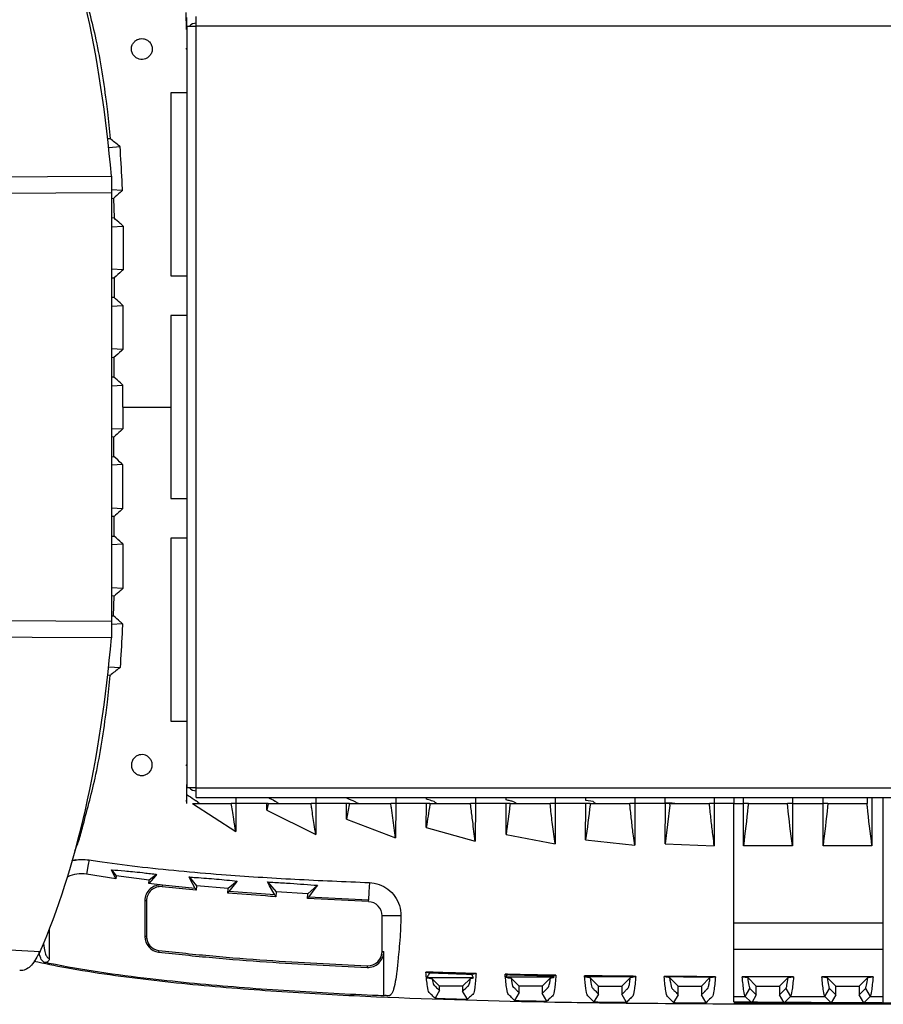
# Model space of a CAD drawing. Header units: millimetres. Extents: x 26 to 182, y 63 to 258.
# Tile 28 of 33: x 89 to 99, y 236 to 248. Entities that reach past the tile are written whole.
import ezdxf

# ---------------------------------------------------------------- set-up
doc = ezdxf.new("R2010")
doc.units = ezdxf.units.MM

msp = doc.modelspace()

# ---------------------------------------------------------------- linework, layer by layer
at = {"color": 7, "linetype": 'Continuous', "lineweight": 25}
for p, q in [((90.739, 248.124), (90.737, 248.337)), ((90.742, 248.184), (90.742, 248.275)), ((90.744, 248.167), (90.743, 248.247)), ((90.862, 248.167), (90.862, 248.287)), ((90.742, 248.167), (90.742, 248.082)), ((90.742, 248.167), (90.862, 248.167)), ((90.862, 238.587), (90.862, 248.167)), ((100.322, 248.167), (90.862, 248.167)), ((90.742, 248.082), (90.742, 238.672)), ((90.741, 247.877), (90.729, 247.883)), ((90.255, 247.772), (90.276, 247.791)), ((90.742, 247.327), (90.542, 247.327)), ((90.542, 247.327), (90.542, 245.027)), ((89.779, 246.751), (89.75, 246.749)), ((89.762, 246.642), (89.905, 246.651)), ((89.796, 246.278), (89.796, 246.068)), ((89.935, 246.101), (89.796, 246.109)), ((89.796, 246.068), (89.796, 240.686)), ((89.796, 246.002), (89.823, 246)), ((89.823, 246), (89.83, 245.754)), ((89.83, 245.754), (89.796, 245.752)), ((89.796, 245.644), (89.944, 245.653)), ((89.943, 245.1), (89.796, 245.109)), ((89.796, 245.002), (89.831, 245)), ((89.831, 245), (89.83, 244.754)), ((90.542, 245.027), (90.742, 245.027)), ((89.83, 244.754), (89.796, 244.752)), ((89.796, 244.644), (89.941, 244.653)), ((90.742, 244.527), (90.542, 244.527)), ((90.542, 244.527), (90.542, 242.227)), ((89.94, 244.1), (89.796, 244.109)), ((89.796, 244.002), (89.827, 244)), ((89.827, 244), (89.827, 243.754)), ((89.827, 243.754), (89.796, 243.752)), ((89.796, 243.644), (89.939, 243.653)), ((89.796, 243.109), (89.939, 243.101)), ((89.827, 243), (89.796, 243.002)), ((89.827, 242.754), (89.827, 243)), ((89.796, 242.752), (89.827, 242.754)), ((89.94, 242.653), (89.796, 242.644)), ((90.542, 242.227), (90.742, 242.227)), ((89.796, 242.109), (89.941, 242.1)), ((89.83, 242), (89.796, 242.002)), ((89.831, 241.754), (89.83, 242)), ((89.796, 241.752), (89.831, 241.754)), ((89.943, 241.653), (89.796, 241.644)), ((90.742, 241.727), (90.542, 241.727)), ((90.542, 241.727), (90.542, 239.427)), ((89.796, 241.109), (89.944, 241.1)), ((89.83, 241), (89.796, 241.002)), ((89.823, 240.753), (89.83, 241)), ((89.796, 240.752), (89.823, 240.753)), ((89.796, 240.686), (89.796, 240.476)), ((89.935, 240.653), (89.796, 240.644)), ((89.762, 240.112), (89.905, 240.103)), ((89.779, 240.003), (89.75, 240.005)), ((90.542, 239.427), (90.742, 239.427)), ((90.255, 238.981), (90.276, 238.962)), ((90.729, 238.87), (90.741, 238.877)), ((90.739, 238.629), (90.739, 238.589)), ((90.742, 238.672), (90.742, 238.587)), ((90.862, 238.587), (90.742, 238.587)), ((90.743, 238.507), (90.744, 238.587)), ((90.862, 238.587), (100.322, 238.587)), ((90.862, 238.467), (90.862, 238.587)), ((90.738, 238.46), (90.737, 238.417)), ((90.742, 238.441), (90.742, 238.478)), ((90.742, 238.393), (90.742, 238.441)), ((90.862, 238.467), (100.322, 238.467)), ((91.36, 238.467), (91.36, 238.393)), ((92.365, 238.467), (92.365, 238.393)), ((93.368, 238.467), (93.368, 238.393)), ((93.753, 238.448), (93.753, 238.467)), ((94.369, 238.467), (94.369, 238.393)), ((94.754, 238.438), (94.754, 238.467)), ((95.37, 238.467), (95.37, 238.393)), ((95.755, 238.429), (95.755, 238.467)), ((96.371, 238.467), (96.371, 238.393)), ((96.755, 238.404), (96.755, 238.467)), ((97.371, 238.467), (97.371, 238.38)), ((97.737, 238.393), (97.737, 238.467)), ((98.352, 238.467), (98.352, 238.393)), ((98.737, 238.393), (98.737, 238.467)), ((99.292, 238.467), (99.292, 238.393)), ((99.352, 238.467), (99.352, 237.861)), ((90.813, 238.393), (91.302, 238.393)), ((90.813, 238.392), (91.359, 238.038)), ((90.883, 238.408), (90.86, 238.424)), ((90.883, 238.408), (90.906, 238.393)), ((91.361, 238.393), (91.359, 238.038)), ((91.748, 238.393), (91.361, 238.393)), ((91.747, 238.31), (91.748, 238.393)), ((91.766, 238.393), (91.747, 238.393)), ((91.765, 238.388), (91.747, 238.31)), ((91.747, 238.31), (92.363, 238.001)), ((91.765, 238.388), (91.766, 238.393)), ((91.766, 238.393), (92.304, 238.393)), ((92.365, 238.393), (92.363, 238.001)), ((92.751, 238.393), (92.365, 238.393)), ((92.75, 238.194), (92.751, 238.393)), ((92.786, 238.393), (92.751, 238.393)), ((92.786, 238.393), (93.306, 238.393)), ((92.914, 238.393), (92.914, 238.393)), ((93.368, 238.393), (93.366, 237.959)), ((93.754, 238.393), (93.368, 238.393)), ((93.752, 238.092), (93.753, 238.393)), ((93.798, 238.393), (93.753, 238.393)), ((93.798, 238.393), (94.308, 238.393)), ((94.369, 238.393), (94.368, 237.919)), ((94.755, 238.393), (94.37, 238.393)), ((94.754, 238.004), (94.754, 238.393)), ((94.806, 238.393), (94.754, 238.393)), ((94.806, 238.393), (95.309, 238.393)), ((95.37, 238.393), (95.37, 237.887)), ((95.755, 238.393), (95.371, 238.393)), ((95.754, 237.934), (95.755, 238.393)), ((95.85, 238.416), (95.755, 238.429)), ((95.811, 238.393), (95.755, 238.393)), ((95.811, 238.393), (96.309, 238.393)), ((96.371, 238.393), (96.371, 237.867)), ((96.756, 238.393), (96.371, 238.393)), ((96.755, 237.883), (96.756, 238.393)), ((96.816, 238.393), (96.755, 238.393)), ((96.814, 238.372), (96.755, 237.883)), ((96.814, 238.374), (96.816, 238.393)), ((96.816, 238.393), (97.309, 238.393)), ((97.371, 238.393), (97.309, 238.393)), ((97.371, 238.393), (97.371, 237.86)), ((97.615, 238.393), (97.372, 238.393)), ((97.615, 238.393), (97.737, 238.393)), ((97.737, 237.861), (97.737, 238.393)), ((97.799, 238.393), (97.737, 238.393)), ((97.799, 238.393), (98.29, 238.393)), ((98.352, 238.393), (98.29, 238.393)), ((98.352, 238.393), (98.352, 237.861)), ((98.352, 238.393), (98.737, 238.393)), ((98.737, 237.861), (98.737, 238.393)), ((98.799, 238.393), (98.737, 238.393)), ((98.799, 238.393), (99.29, 238.393)), ((99.292, 238.393), (99.29, 238.393)), ((92.75, 238.194), (93.366, 237.959)), ((93.752, 238.092), (94.368, 237.919)), ((94.754, 238.004), (95.37, 237.887)), ((95.754, 237.934), (96.371, 237.867)), ((96.755, 237.883), (97.371, 237.86)), ((98.352, 237.861), (97.737, 237.861)), ((99.352, 237.861), (98.737, 237.861)), ((89.851, 237.443), (89.483, 237.503)), ((89.851, 237.443), (89.795, 237.558)), ((89.795, 237.558), (89.855, 237.481)), ((89.855, 237.481), (89.851, 237.443)), ((90.272, 237.43), (89.855, 237.481)), ((90.363, 237.501), (90.272, 237.43)), ((90.772, 237.468), (90.865, 237.357)), ((90.267, 237.387), (90.272, 237.43)), ((90.437, 237.366), (90.267, 237.387)), ((90.435, 237.346), (90.437, 237.366)), ((90.86, 237.301), (90.435, 237.346)), ((90.86, 237.301), (90.435, 237.346)), ((90.848, 237.323), (90.437, 237.366)), ((90.848, 237.323), (90.86, 237.301)), ((90.865, 237.357), (90.86, 237.301)), ((91.263, 237.322), (90.865, 237.357)), ((91.258, 237.265), (91.263, 237.322)), ((91.376, 237.417), (91.263, 237.322)), ((91.756, 237.406), (91.864, 237.283)), ((92.384, 237.364), (92.263, 237.258)), ((91.258, 237.265), (91.273, 237.285)), ((91.848, 237.242), (91.273, 237.285)), ((91.848, 237.242), (91.86, 237.22)), ((91.864, 237.283), (91.86, 237.22)), ((92.263, 237.258), (91.864, 237.283)), ((92.259, 237.196), (92.263, 237.258)), ((92.259, 237.196), (92.274, 237.216)), ((93.027, 237.158), (92.259, 237.196)), ((93.027, 237.158), (92.259, 237.196)), ((93.027, 237.178), (92.274, 237.216)), ((90.215, 237.168), (90.215, 236.721)), ((90.236, 237.168), (90.215, 237.168)), ((90.236, 237.168), (90.236, 236.721)), ((93.433, 236.979), (93.197, 236.979)), ((93.197, 236.531), (93.197, 236.979)), ((97.615, 236.892), (99.495, 236.892)), ((99.495, 236.559), (99.495, 236.892)), ((89.015, 236.808), (89.015, 236.443)), ((90.236, 236.721), (90.215, 236.721)), ((86.996, 236.635), (88.899, 236.531)), ((93.197, 236.531), (93.218, 236.531)), ((93.218, 235.973), (93.218, 236.531)), ((97.615, 236.559), (99.495, 236.559)), ((99.495, 235.966), (99.495, 236.559)), ((93.009, 236.353), (93.012, 236.353)), ((93.746, 236.273), (93.796, 236.264)), ((94.321, 236.246), (94.378, 236.254)), ((94.743, 236.245), (94.769, 236.24)), ((94.769, 236.24), (94.749, 236.207)), ((95.36, 236.207), (94.749, 236.207)), ((95.349, 236.227), (95.382, 236.232)), ((95.36, 236.207), (95.349, 236.227)), ((95.741, 236.226), (95.754, 236.224)), ((95.754, 236.224), (95.746, 236.211)), ((96.37, 236.211), (95.746, 236.211)), ((96.367, 236.217), (96.385, 236.219)), ((96.37, 236.211), (96.367, 236.217)), ((96.741, 236.212), (96.741, 236.217)), ((96.741, 236.217), (96.744, 236.216)), ((96.744, 236.216), (96.742, 236.214)), ((97.381, 236.214), (96.742, 236.214)), ((97.317, 236.203), (97.381, 236.214)), ((97.381, 236.214), (97.386, 236.214)), ((98.367, 236.214), (97.722, 236.214)), ((97.722, 236.214), (97.791, 236.203)), ((98.299, 236.203), (98.367, 236.214)), ((99.367, 236.214), (98.722, 236.214)), ((98.722, 236.214), (98.791, 236.203)), ((99.299, 236.203), (99.367, 236.214)), ((94.346, 236.201), (93.758, 236.201)), ((93.918, 236.095), (93.825, 236.188)), ((94.209, 236.095), (93.918, 236.095)), ((93.918, 236.041), (93.918, 236.095)), ((94.307, 236.193), (94.209, 236.095)), ((94.209, 236.095), (94.209, 236.032)), ((94.918, 236.095), (94.817, 236.196)), ((95.209, 236.095), (94.918, 236.095)), ((94.918, 236.014), (94.918, 236.095)), ((95.313, 236.199), (95.209, 236.095)), ((95.209, 236.095), (95.209, 236.008)), ((95.813, 236.2), (95.916, 236.095)), ((95.915, 235.996), (95.916, 236.095)), ((95.916, 236.095), (96.209, 236.095)), ((96.209, 236.095), (96.316, 236.202)), ((96.209, 236.095), (96.209, 235.993)), ((96.81, 236.203), (96.918, 236.095)), ((96.918, 236.095), (97.209, 236.095)), ((96.918, 235.988), (96.918, 236.095)), ((97.209, 236.095), (97.317, 236.203)), ((97.209, 236.095), (97.209, 235.986)), ((97.899, 236.095), (97.791, 236.203)), ((97.899, 236.095), (98.19, 236.095)), ((97.899, 235.986), (97.899, 236.095)), ((98.19, 236.095), (98.299, 236.203)), ((98.19, 236.095), (98.19, 235.986)), ((98.899, 236.095), (98.791, 236.203)), ((98.899, 236.095), (99.19, 236.095)), ((98.899, 235.986), (98.899, 236.095)), ((99.19, 236.095), (99.299, 236.203)), ((99.19, 236.095), (99.19, 235.986)), ((93.918, 236.041), (93.862, 235.943)), ((94.268, 235.93), (94.209, 236.032)), ((94.918, 236.014), (94.861, 235.915)), ((95.268, 235.907), (95.209, 236.008)), ((95.915, 235.996), (95.856, 235.897)), ((96.267, 235.892), (96.209, 235.993)), ((96.918, 235.988), (96.86, 235.888)), ((97.267, 235.886), (97.209, 235.986)), ((97.615, 235.898), (97.615, 235.966)), ((97.615, 235.966), (97.761, 235.966)), ((97.761, 235.966), (97.819, 236.066)), ((97.83, 235.897), (97.761, 235.966)), ((97.819, 236.066), (97.899, 235.986)), ((97.899, 235.986), (97.841, 235.886)), ((98.19, 235.986), (98.27, 236.066)), ((98.248, 235.886), (98.19, 235.986)), ((98.328, 235.966), (98.257, 235.894)), ((98.27, 236.066), (98.328, 235.966)), ((98.328, 235.966), (98.761, 235.966)), ((98.761, 235.966), (98.819, 236.066)), ((98.841, 235.886), (98.761, 235.966)), ((98.819, 236.066), (98.899, 235.986)), ((98.899, 235.986), (98.841, 235.886)), ((99.19, 235.986), (99.27, 236.066)), ((99.248, 235.886), (99.19, 235.986)), ((99.328, 235.966), (99.248, 235.886)), ((99.27, 236.066), (99.328, 235.966)), ((99.328, 235.966), (99.495, 235.966)), ((99.495, 235.877), (99.495, 235.966)), ((97.615, 235.898), (97.832, 235.896)), ((97.615, 235.882), (99.071, 235.882)), ((97.832, 235.896), (97.83, 235.897)), ((98.257, 235.894), (98.253, 235.891)), ((98.253, 235.891), (99.495, 235.877)), ((99.248, 235.886), (98.841, 235.886))]:
    msp.add_line(p, q, dxfattribs=at)
at = {"color": 1, "linetype": 'Continuous', "lineweight": 25}
for p, q in [((97.615, 238.467), (97.615, 238.393)), ((99.495, 236.892), (99.495, 238.467))]:
    msp.add_line(p, q, dxfattribs=at)
at = {"color": 7, "linetype": 'Continuous', "lineweight": 25, "flags": 128}
for points in [[(86.996, 246.265), (88.993, 246.274), (89.796, 246.278)], [(89.796, 246.068), (88.396, 246.06), (86.996, 246.052)], [(86.996, 240.702), (88.396, 240.694), (89.796, 240.686)], [(89.796, 240.476), (87.799, 240.485), (86.996, 240.489)], [(89.514, 237.683), (89.504, 237.626), (89.483, 237.503)], [(90.363, 237.501), (90.352, 237.488), (90.267, 237.387)], [(90.848, 237.323), (90.786, 237.44), (90.772, 237.468)], [(91.376, 237.417), (91.355, 237.389), (91.273, 237.285)], [(91.848, 237.242), (91.783, 237.357), (91.756, 237.406)], [(92.384, 237.364), (92.353, 237.322), (92.274, 237.216)], [(93.037, 237.398), (93.032, 237.282), (93.027, 237.178)], [(93.027, 237.158), (93.027, 237.164), (93.027, 237.178)], [(90.391, 236.543), (90.39, 236.537), (90.388, 236.523)], [(93.009, 236.353), (93.009, 236.346), (93.008, 236.332)]]:
    msp.add_lwpolyline(points, dxfattribs=at)
at = {"color": 7, "linetype": 'Continuous', "lineweight": 25}
for centre, radius, start, end in [((90.862, 248.082), 0.12, 90, 134.9005), ((90.862, 238.672), 0.12, 225.0995, 270), ((89.415, 237.108), 0.4, 80.2248, 114.9994), ((90.415, 237.168), 0.2, 83.4773, 180), ((90.415, 237.168), 0.179, 83.4773, 180), ((93.018, 236.979), 0.179, 0, 87.276), ((90.415, 236.721), 0.2, 180, 262.4674), ((90.415, 236.721), 0.179, 180, 262.4104), ((90.415, 236.721), 0.179, 180, 203.9915), ((93.018, 236.531), 0.2, 267.1575, 0), ((93.018, 236.531), 0.179, 267.9101, 0), ((93.018, 236.531), 0.179, 329.7654, 0)]:
    msp.add_arc(centre, radius, start, end, dxfattribs=at)
for centre, start_param, end_param in [((87.076, 244.714), 4.928678, 5.569422), ((87.076, 242.04), 3.855356, 4.4961)]:
    msp.add_ellipse(centre, major_axis=(0, 7.287), ratio=0.382064, start_param=start_param, end_param=end_param, dxfattribs=at)
for points, knots in [([(89.35, 248.919), (89.36, 248.896), (89.391, 248.825), (89.468, 248.519), (89.576, 248.144), (89.669, 247.644), (89.717, 247.321), (89.753, 247.023), (89.768, 246.864), (89.779, 246.751)], [0, 0, 0, 0, 0.044081, 0.136574, 0.444574, 0.624994, 0.805408, 0.86065, 1, 1, 1, 1]), ([(90.255, 247.772), (90.245, 247.766), (90.223, 247.753), (90.185, 247.745), (90.144, 247.749), (90.104, 247.767), (90.07, 247.799), (90.048, 247.843), (90.044, 247.893), (90.059, 247.939), (90.086, 247.975), (90.12, 247.998), (90.158, 248.009), (90.199, 248.009), (90.24, 247.996), (90.277, 247.968), (90.303, 247.926), (90.311, 247.877), (90.303, 247.829), (90.284, 247.803), (90.276, 247.791)], [0, 0, 0, 0, 0.042136, 0.090147, 0.141217, 0.197268, 0.258816, 0.324137, 0.388773, 0.447547, 0.498848, 0.54564, 0.592239, 0.642122, 0.697502, 0.758837, 0.82401, 0.888495, 0.947835, 1, 1, 1, 1]), ([(89.905, 246.651), (89.902, 246.653), (89.86, 246.687), (89.818, 246.72), (89.779, 246.751)], [0, 0, 0, 0, 0.071904, 1, 1, 1, 1]), ([(89.935, 246.101), (89.933, 246.142), (89.926, 246.327), (89.914, 246.51), (89.905, 246.651)], [0, 0, 0, 0, 0.225628, 1, 1, 1, 1]), ([(89.935, 246.101), (89.925, 246.092), (89.888, 246.059), (89.851, 246.025), (89.823, 246)], [0, 0, 0, 0, 0.251384, 1, 1, 1, 1]), ([(89.944, 245.653), (89.932, 245.664), (89.893, 245.698), (89.855, 245.731), (89.83, 245.754)], [0, 0, 0, 0, 0.3251007, 1, 1, 1, 1]), ([(89.944, 245.653), (89.944, 245.611), (89.945, 245.427), (89.944, 245.243), (89.943, 245.1)], [0, 0, 0, 0, 0.228275, 1, 1, 1, 1]), ([(89.943, 245.1), (89.937, 245.095), (89.899, 245.061), (89.862, 245.028), (89.831, 245)], [0, 0, 0, 0, 0.170908, 1, 1, 1, 1]), ([(89.941, 244.653), (89.929, 244.664), (89.892, 244.698), (89.855, 244.731), (89.83, 244.754)], [0, 0, 0, 0, 0.321344, 1, 1, 1, 1]), ([(89.941, 244.653), (89.941, 244.611), (89.941, 244.427), (89.94, 244.243), (89.94, 244.1)], [0, 0, 0, 0, 0.228131, 1, 1, 1, 1]), ([(89.94, 244.1), (89.934, 244.095), (89.896, 244.062), (89.859, 244.028), (89.827, 244)], [0, 0, 0, 0, 0.154283, 1, 1, 1, 1]), ([(89.939, 243.653), (89.929, 243.662), (89.892, 243.696), (89.854, 243.729), (89.827, 243.754)], [0, 0, 0, 0, 0.267128, 1, 1, 1, 1]), ([(89.939, 243.377), (89.939, 243.424), (89.939, 243.516), (89.939, 243.608), (89.939, 243.653)], [0, 0, 0, 0, 0.506985, 1, 1, 1, 1]), ([(89.939, 243.377), (89.939, 243.33), (89.939, 243.238), (89.939, 243.146), (89.939, 243.101)], [0, 0, 0, 0, 0.506986, 1, 1, 1, 1]), ([(89.939, 243.377), (89.941, 243.377), (89.946, 243.377), (89.95, 243.377), (89.952, 243.377)], [0, 0, 0, 0, 0.559237, 1, 1, 1, 1]), ([(89.952, 243.377), (89.96, 243.377), (89.975, 243.377), (89.989, 243.377), (89.996, 243.377)], [0, 0, 0, 0, 0.55741, 1, 1, 1, 1]), ([(89.996, 243.377), (90.006, 243.377), (90.025, 243.377), (90.043, 243.377), (90.052, 243.377)], [0, 0, 0, 0, 0.556794, 1, 1, 1, 1]), ([(90.052, 243.377), (90.06, 243.377), (90.075, 243.377), (90.089, 243.377), (90.096, 243.377)], [0, 0, 0, 0, 0.557539, 1, 1, 1, 1]), ([(90.096, 243.377), (90.115, 243.377), (90.15, 243.377), (90.185, 243.377), (90.201, 243.377)], [0, 0, 0, 0, 0.554464, 1, 1, 1, 1]), ([(90.201, 243.377), (90.21, 243.377), (90.225, 243.377), (90.24, 243.377), (90.246, 243.377)], [0, 0, 0, 0, 0.557722, 1, 1, 1, 1]), ([(90.246, 243.377), (90.266, 243.377), (90.3, 243.377), (90.335, 243.377), (90.351, 243.377)], [0, 0, 0, 0, 0.554986, 1, 1, 1, 1]), ([(89.939, 243.101), (89.929, 243.092), (89.892, 243.058), (89.854, 243.025), (89.827, 243)], [0, 0, 0, 0, 0.267128, 1, 1, 1, 1]), ([(89.94, 242.653), (89.934, 242.658), (89.896, 242.692), (89.859, 242.725), (89.827, 242.754)], [0, 0, 0, 0, 0.154283, 1, 1, 1, 1]), ([(89.941, 242.1), (89.941, 242.142), (89.941, 242.327), (89.94, 242.511), (89.94, 242.653)], [0, 0, 0, 0, 0.228131, 1, 1, 1, 1]), ([(89.941, 242.1), (89.929, 242.09), (89.892, 242.056), (89.855, 242.023), (89.83, 242)], [0, 0, 0, 0, 0.3213435, 1, 1, 1, 1]), ([(89.943, 241.653), (89.937, 241.659), (89.899, 241.693), (89.862, 241.726), (89.831, 241.754)], [0, 0, 0, 0, 0.170908, 1, 1, 1, 1]), ([(89.944, 241.1), (89.944, 241.142), (89.945, 241.327), (89.944, 241.511), (89.943, 241.653)], [0, 0, 0, 0, 0.228276, 1, 1, 1, 1]), ([(89.944, 241.1), (89.932, 241.089), (89.893, 241.056), (89.855, 241.022), (89.83, 241)], [0, 0, 0, 0, 0.3251007, 1, 1, 1, 1]), ([(89.935, 240.653), (89.925, 240.661), (89.888, 240.695), (89.851, 240.728), (89.823, 240.753)], [0, 0, 0, 0, 0.251385, 1, 1, 1, 1]), ([(89.935, 240.653), (89.933, 240.611), (89.926, 240.427), (89.914, 240.244), (89.905, 240.103)], [0, 0, 0, 0, 0.225628, 1, 1, 1, 1]), ([(89.905, 240.103), (89.902, 240.1), (89.86, 240.066), (89.818, 240.034), (89.779, 240.003)], [0, 0, 0, 0, 0.071904, 1, 1, 1, 1]), ([(89.335, 237.8), (89.351, 237.834), (89.387, 237.915), (89.468, 238.233), (89.576, 238.61), (89.669, 239.109), (89.717, 239.432), (89.753, 239.731), (89.768, 239.889), (89.779, 240.003)], [0, 0, 0, 0, 0.064214, 0.154759, 0.456272, 0.632892, 0.809506, 0.863585, 1, 1, 1, 1]), ([(90.255, 238.981), (90.245, 238.987), (90.223, 239.001), (90.185, 239.008), (90.144, 239.004), (90.104, 238.987), (90.07, 238.955), (90.048, 238.911), (90.044, 238.861), (90.059, 238.815), (90.086, 238.779), (90.12, 238.756), (90.158, 238.744), (90.199, 238.744), (90.24, 238.758), (90.277, 238.786), (90.303, 238.828), (90.311, 238.877), (90.303, 238.925), (90.284, 238.95), (90.276, 238.962)], [0, 0, 0, 0, 0.0421358, 0.0901474, 0.1412169, 0.1972681, 0.2588162, 0.3241369, 0.3887729, 0.4475471, 0.4988479, 0.5456398, 0.5922394, 0.6421224, 0.6975023, 0.7588373, 0.82401, 0.888495, 0.9478346, 1, 1, 1, 1]), ([(90.742, 238.478), (90.742, 238.493), (90.742, 238.523), (90.742, 238.554), (90.742, 238.569)], [0, 0, 0, 0, 0.493901, 1, 1, 1, 1]), ([(90.743, 238.507), (90.773, 238.485), (90.812, 238.457), (90.851, 238.43), (90.86, 238.424)], [0, 0, 0, 0, 0.773995, 1, 1, 1, 1]), ([(91.771, 238.467), (91.796, 238.453), (91.824, 238.438), (91.852, 238.422), (91.856, 238.42)], [0, 0, 0, 0, 0.8720623, 1, 1, 1, 1]), ([(92.751, 238.462), (92.785, 238.447), (92.819, 238.432), (92.854, 238.418), (92.854, 238.418)], [0, 0, 0, 0, 0.9942586, 1, 1, 1, 1]), ([(93.852, 238.416), (93.841, 238.42), (93.808, 238.431), (93.775, 238.441), (93.753, 238.448)], [0, 0, 0, 0, 0.343477, 1, 1, 1, 1]), ([(94.852, 238.415), (94.836, 238.419), (94.804, 238.426), (94.772, 238.434), (94.754, 238.438)], [0, 0, 0, 0, 0.465073, 1, 1, 1, 1]), ([(91.359, 238.038), (91.35, 238.091), (91.335, 238.179), (91.316, 238.298), (91.306, 238.363), (91.302, 238.393)], [0, 0, 0, 0, 0.4481886, 0.750104, 1, 1, 1, 1]), ([(91.361, 238.393), (91.356, 238.393), (91.345, 238.393), (91.325, 238.393), (91.311, 238.393), (91.302, 238.393)], [0, 0, 0, 0, 0.262555, 0.535601, 1, 1, 1, 1]), ([(91.856, 238.42), (91.861, 238.416), (91.873, 238.405), (91.889, 238.399), (91.898, 238.398), (91.899, 238.397)], [0, 0, 0, 0, 0.439346, 0.966421, 1, 1, 1, 1]), ([(92.363, 238.001), (92.357, 238.043), (92.345, 238.119), (92.328, 238.228), (92.315, 238.316), (92.307, 238.371), (92.304, 238.393)], [0, 0, 0, 0, 0.328564, 0.581248, 0.833936, 1, 1, 1, 1]), ([(92.365, 238.393), (92.36, 238.393), (92.35, 238.393), (92.329, 238.393), (92.314, 238.393), (92.304, 238.393)], [0, 0, 0, 0, 0.252187, 0.513612, 1, 1, 1, 1]), ([(92.786, 238.393), (92.785, 238.387), (92.774, 238.321), (92.762, 238.255), (92.75, 238.194)], [0, 0, 0, 0, 0.079666, 1, 1, 1, 1]), ([(92.854, 238.418), (92.859, 238.413), (92.871, 238.403), (92.893, 238.394), (92.908, 238.393), (92.914, 238.393)], [0, 0, 0, 0, 0.3223624, 0.7373966, 1, 1, 1, 1]), ([(93.366, 237.959), (93.36, 238.001), (93.348, 238.084), (93.33, 238.21), (93.316, 238.313), (93.309, 238.374), (93.306, 238.393)], [0, 0, 0, 0, 0.289835, 0.579038, 0.868256, 1, 1, 1, 1]), ([(93.368, 238.393), (93.363, 238.393), (93.352, 238.393), (93.332, 238.393), (93.316, 238.393), (93.306, 238.393)], [0, 0, 0, 0, 0.248041, 0.505532, 1, 1, 1, 1]), ([(93.798, 238.393), (93.797, 238.387), (93.783, 238.287), (93.767, 238.187), (93.752, 238.092)], [0, 0, 0, 0, 0.052432, 1, 1, 1, 1]), ([(93.852, 238.416), (93.858, 238.412), (93.87, 238.401), (93.886, 238.394), (93.896, 238.393), (93.897, 238.393)], [0, 0, 0, 0, 0.415433, 0.977806, 1, 1, 1, 1]), ([(94.368, 237.919), (94.363, 237.96), (94.351, 238.042), (94.333, 238.183), (94.318, 238.3), (94.31, 238.376), (94.308, 238.393)], [0, 0, 0, 0, 0.2601441, 0.5202885, 0.893187, 1, 1, 1, 1]), ([(94.369, 238.393), (94.364, 238.393), (94.351, 238.393), (94.331, 238.393), (94.316, 238.393), (94.308, 238.393)], [0, 0, 0, 0, 0.2466272, 0.6318317, 1, 1, 1, 1]), ([(94.806, 238.393), (94.805, 238.387), (94.79, 238.257), (94.771, 238.128), (94.754, 238.004)], [0, 0, 0, 0, 0.040606, 1, 1, 1, 1]), ([(94.852, 238.415), (94.857, 238.411), (94.869, 238.4), (94.886, 238.394), (94.895, 238.392)], [0, 0, 0, 0, 0.416803, 1, 1, 1, 1]), ([(95.37, 237.887), (95.364, 237.928), (95.353, 238.008), (95.334, 238.161), (95.319, 238.289), (95.31, 238.377), (95.309, 238.393)], [0, 0, 0, 0, 0.240403, 0.480805, 0.907839, 1, 1, 1, 1]), ([(95.37, 238.393), (95.365, 238.393), (95.355, 238.393), (95.335, 238.393), (95.319, 238.393), (95.309, 238.393)], [0, 0, 0, 0, 0.245539, 0.501208, 1, 1, 1, 1]), ([(95.811, 238.393), (95.811, 238.387), (95.795, 238.234), (95.774, 238.081), (95.754, 237.934)], [0, 0, 0, 0, 0.034409, 1, 1, 1, 1]), ([(95.85, 238.416), (95.856, 238.411), (95.867, 238.4), (95.881, 238.396), (95.888, 238.393)], [0, 0, 0, 0, 0.4880852, 1, 1, 1, 1]), ([(96.371, 237.867), (96.365, 237.907), (96.352, 238.007), (96.333, 238.168), (96.318, 238.303), (96.311, 238.378), (96.309, 238.393)], [0, 0, 0, 0, 0.228953, 0.572498, 0.916097, 1, 1, 1, 1]), ([(96.371, 238.393), (96.366, 238.393), (96.356, 238.393), (96.335, 238.393), (96.32, 238.393), (96.309, 238.393)], [0, 0, 0, 0, 0.245035, 0.500166, 1, 1, 1, 1]), ([(96.755, 238.404), (96.793, 238.402), (96.833, 238.399), (96.873, 238.397), (96.876, 238.397)], [0, 0, 0, 0, 0.932764, 1, 1, 1, 1]), ([(97.371, 237.86), (97.366, 237.9), (97.352, 238.002), (97.333, 238.165), (97.318, 238.303), (97.311, 238.379), (97.309, 238.393)], [0, 0, 0, 0, 0.224966, 0.572796, 0.92069, 1, 1, 1, 1]), ([(97.615, 236.892), (97.615, 237.137), (97.615, 237.626), (97.615, 238.137), (97.615, 238.393)], [0, 0, 0, 0, 0.5, 1, 1, 1, 1]), ([(97.799, 238.393), (97.797, 238.379), (97.78, 238.201), (97.758, 238.024), (97.737, 237.861)], [0, 0, 0, 0, 0.079107, 1, 1, 1, 1]), ([(98.352, 237.861), (98.332, 238.024), (98.309, 238.201), (98.292, 238.379), (98.29, 238.393)], [0, 0, 0, 0, 0.920893, 1, 1, 1, 1]), ([(98.799, 238.393), (98.797, 238.379), (98.78, 238.201), (98.758, 238.024), (98.737, 237.861)], [0, 0, 0, 0, 0.079107, 1, 1, 1, 1]), ([(99.352, 237.861), (99.332, 238.024), (99.309, 238.201), (99.292, 238.379), (99.29, 238.393)], [0, 0, 0, 0, 0.920893, 1, 1, 1, 1]), ([(89.301, 237.683), (89.304, 237.682), (89.319, 237.678), (89.334, 237.68), (89.347, 237.681), (89.35, 237.682)], [0, 0, 0, 0, 0.135734, 0.799877, 1, 1, 1, 1]), ([(89.35, 237.682), (89.372, 237.685), (89.421, 237.691), (89.481, 237.686), (89.514, 237.683)], [0, 0, 0, 0, 0.460094, 1, 1, 1, 1]), ([(89.514, 237.683), (89.55, 237.677), (89.74, 237.648), (90.12, 237.598), (90.642, 237.544), (91.302, 237.489), (92.1, 237.437), (92.725, 237.411), (93.037, 237.398)], [0, 0, 0, 0, 0.034438, 0.18596, 0.337495, 0.489093, 0.744481, 1, 1, 1, 1]), ([(89.795, 237.558), (89.798, 237.558), (89.846, 237.555), (89.923, 237.549), (90.057, 237.537), (90.162, 237.526), (90.267, 237.513), (90.328, 237.506), (90.358, 237.502), (90.363, 237.501)], [0, 0, 0, 0, 0.027889, 0.435775, 0.612416, 0.791067, 0.887061, 0.983262, 1, 1, 1, 1]), ([(90.772, 237.468), (90.8, 237.466), (90.864, 237.462), (90.98, 237.453), (91.117, 237.442), (91.253, 237.429), (91.334, 237.421), (91.376, 237.417)], [0, 0, 0, 0, 0.174862, 0.40118, 0.593302, 0.785645, 1, 1, 1, 1]), ([(91.756, 237.406), (91.787, 237.404), (91.878, 237.399), (92.039, 237.389), (92.224, 237.376), (92.329, 237.368), (92.384, 237.364)], [0, 0, 0, 0, 0.147964, 0.4411356, 0.706419, 1, 1, 1, 1]), ([(93.037, 237.398), (93.078, 237.392), (93.162, 237.382), (93.275, 237.318), (93.364, 237.225), (93.424, 237.107), (93.43, 237.023), (93.433, 236.979)], [0, 0, 0, 0, 0.188702, 0.383335, 0.577062, 0.780252, 1, 1, 1, 1]), ([(91.86, 237.22), (91.817, 237.223), (91.616, 237.237), (91.415, 237.253), (91.258, 237.265)], [0, 0, 0, 0, 0.2164487, 1, 1, 1, 1]), ([(91.86, 237.22), (91.817, 237.223), (91.616, 237.237), (91.415, 237.253), (91.258, 237.265)], [0, 0, 0, 0, 0.2164487, 1, 1, 1, 1]), ([(93.433, 236.979), (93.432, 236.939), (93.43, 236.848), (93.419, 236.657), (93.403, 236.48), (93.382, 236.277), (93.36, 236.127), (93.334, 236.026), (93.305, 235.978), (93.276, 235.97), (93.247, 235.98), (93.228, 235.975), (93.218, 235.973)], [0, 0, 0, 0, 0.02219, 0.051568, 0.170293, 0.258438, 0.346569, 0.476784, 0.607197, 0.7381, 0.869204, 1, 1, 1, 1]), ([(97.615, 236.559), (97.615, 236.577), (97.615, 236.612), (97.615, 236.691), (97.615, 236.784), (97.615, 236.856), (97.615, 236.892)], [0, 0, 0, 0, 0.25, 0.4999994, 0.7499998, 1, 1, 1, 1]), ([(88.899, 236.531), (88.864, 236.467), (88.794, 236.337), (88.701, 236.291), (88.651, 236.291), (88.643, 236.291)], [0, 0, 0, 0, 0.452695, 0.917379, 1, 1, 1, 1]), ([(90.388, 236.523), (90.614, 236.499), (91.066, 236.451), (91.939, 236.384), (92.587, 236.352), (93.008, 236.332)], [0, 0, 0, 0, 0.259185, 0.518358, 1, 1, 1, 1]), ([(90.391, 236.543), (90.617, 236.52), (91.068, 236.472), (91.941, 236.405), (92.588, 236.373), (93.009, 236.353)], [0, 0, 0, 0, 0.259271, 0.518603, 1, 1, 1, 1]), ([(97.615, 235.966), (97.615, 235.985), (97.615, 236.023), (97.615, 236.223), (97.615, 236.447), (97.615, 236.559)], [0, 0, 0, 0, 0.333333, 0.666667, 1, 1, 1, 1]), ([(102.386, 235.873), (101.333, 235.87), (99.227, 235.866), (97.075, 235.869), (95.788, 235.885), (94.808, 235.899), (93.5, 235.936), (92.008, 236.015), (90.89, 236.101), (89.961, 236.204), (89.272, 236.313), (88.954, 236.378), (88.82, 236.406)], [0, 0, 0, 0, 0.232361, 0.464716, 0.47502, 0.516238, 0.68112, 0.763583, 0.84604, 0.928494, 0.969719, 1, 1, 1, 1]), ([(89.015, 236.443), (89.014, 236.438), (89.013, 236.426), (89.004, 236.412), (88.992, 236.4), (88.976, 236.394), (88.963, 236.393), (88.956, 236.394), (88.954, 236.394)], [0, 0, 0, 0, 0.189646, 0.379299, 0.568884, 0.758507, 0.948246, 1, 1, 1, 1]), ([(93.218, 235.973), (93.171, 235.975), (92.938, 235.985), (92.332, 236.015), (91.399, 236.074), (90.442, 236.164), (89.646, 236.266), (89.204, 236.342), (88.974, 236.39), (88.954, 236.394)], [0, 0, 0, 0, 0.0326657, 0.1633298, 0.4247925, 0.6862195, 0.8359522, 0.9856459, 1, 1, 1, 1]), ([(94.378, 236.254), (94.334, 236.255), (94.205, 236.259), (93.994, 236.265), (93.828, 236.27), (93.746, 236.273)], [0, 0, 0, 0, 0.2103095, 0.60968, 1, 1, 1, 1]), ([(93.862, 235.943), (93.856, 235.95), (93.843, 235.963), (93.825, 235.98), (93.806, 236.001), (93.787, 236.008), (93.766, 236.071), (93.753, 236.206), (93.746, 236.273)], [0, 0, 0, 0, 0.166326, 0.332654, 0.49899, 0.665491, 0.832888, 1, 1, 1, 1]), ([(93.796, 236.264), (93.792, 236.258), (93.78, 236.237), (93.767, 236.216), (93.758, 236.201)], [0, 0, 0, 0, 0.2761949, 1, 1, 1, 1]), ([(93.796, 236.264), (93.832, 236.263), (93.923, 236.26), (94.098, 236.253), (94.237, 236.249), (94.321, 236.246)], [0, 0, 0, 0, 0.206741, 0.520194, 1, 1, 1, 1]), ([(94.378, 236.254), (94.373, 236.187), (94.362, 236.054), (94.345, 235.993), (94.325, 235.986), (94.306, 235.966), (94.287, 235.949), (94.274, 235.937), (94.268, 235.93)], [0, 0, 0, 0, 0.1669421, 0.3343715, 0.5008892, 0.6672639, 0.8336335, 1, 1, 1, 1]), ([(94.346, 236.201), (94.341, 236.209), (94.333, 236.224), (94.325, 236.24), (94.321, 236.246)], [0, 0, 0, 0, 0.56475, 1, 1, 1, 1]), ([(95.382, 236.232), (95.337, 236.233), (95.207, 236.235), (94.993, 236.239), (94.826, 236.243), (94.743, 236.245)], [0, 0, 0, 0, 0.213918, 0.608692, 1, 1, 1, 1]), ([(94.861, 235.915), (94.854, 235.922), (94.842, 235.935), (94.822, 235.953), (94.803, 235.975), (94.784, 235.984), (94.763, 236.043), (94.749, 236.177), (94.743, 236.245)], [0, 0, 0, 0, 0.166244, 0.332489, 0.498737, 0.665097, 0.832582, 1, 1, 1, 1]), ([(94.749, 236.207), (94.761, 236.205), (94.786, 236.202), (94.806, 236.198), (94.817, 236.196)], [0, 0, 0, 0, 0.456669, 1, 1, 1, 1]), ([(94.769, 236.24), (94.814, 236.239), (94.915, 236.237), (95.108, 236.232), (95.256, 236.229), (95.349, 236.227)], [0, 0, 0, 0, 0.2357051, 0.5201414, 1, 1, 1, 1]), ([(95.382, 236.232), (95.376, 236.165), (95.365, 236.032), (95.347, 235.974), (95.327, 235.965), (95.307, 235.944), (95.287, 235.926), (95.274, 235.913), (95.268, 235.907)], [0, 0, 0, 0, 0.166773, 0.334189, 0.500718, 0.667147, 0.833574, 1, 1, 1, 1]), ([(95.313, 236.199), (95.322, 236.2), (95.337, 236.203), (95.354, 236.206), (95.36, 236.207)], [0, 0, 0, 0, 0.6123521, 1, 1, 1, 1]), ([(96.385, 236.219), (96.339, 236.22), (96.208, 236.221), (95.993, 236.223), (95.825, 236.225), (95.741, 236.226), (95.741, 236.226)], [0, 0, 0, 0, 0.2170779, 0.6078633, 0.9987078, 1, 1, 1, 1]), ([(95.856, 235.897), (95.85, 235.903), (95.839, 235.914), (95.822, 235.931), (95.806, 235.947), (95.789, 235.967), (95.772, 235.976), (95.756, 236.051), (95.746, 236.168), (95.741, 236.226)], [0, 0, 0, 0, 0.142373, 0.284746, 0.42712, 0.569508, 0.712356, 0.856015, 1, 1, 1, 1]), ([(95.813, 236.2), (95.803, 236.202), (95.788, 236.205), (95.765, 236.208), (95.753, 236.21), (95.746, 236.211)], [0, 0, 0, 0, 0.488194, 0.744084, 1, 1, 1, 1]), ([(95.754, 236.224), (95.803, 236.224), (95.907, 236.222), (96.111, 236.22), (96.266, 236.218), (96.367, 236.217)], [0, 0, 0, 0, 0.239386, 0.509282, 1, 1, 1, 1]), ([(96.385, 236.219), (96.378, 236.153), (96.366, 236.019), (96.347, 235.963), (96.327, 235.953), (96.307, 235.931), (96.287, 235.912), (96.274, 235.899), (96.267, 235.892)], [0, 0, 0, 0, 0.166619, 0.33402, 0.500573, 0.66705, 0.833525, 1, 1, 1, 1]), ([(96.37, 236.211), (96.359, 236.209), (96.34, 236.206), (96.323, 236.203), (96.316, 236.202)], [0, 0, 0, 0, 0.56958, 1, 1, 1, 1]), ([(97.386, 236.214), (97.386, 236.214), (97.339, 236.214), (97.208, 236.215), (96.993, 236.215), (96.825, 236.216), (96.741, 236.217), (96.741, 236.217)], [0, 0, 0, 0, 0.000256, 0.217468, 0.608487, 0.999545, 1, 1, 1, 1]), ([(96.86, 235.888), (96.854, 235.895), (96.841, 235.908), (96.821, 235.927), (96.801, 235.949), (96.781, 235.961), (96.761, 236.013), (96.748, 236.146), (96.741, 236.212)], [0, 0, 0, 0, 0.166025, 0.33205, 0.498075, 0.664156, 0.832292, 1, 1, 1, 1]), ([(96.81, 236.203), (96.801, 236.204), (96.786, 236.207), (96.762, 236.211), (96.749, 236.213), (96.742, 236.214)], [0, 0, 0, 0, 0.472857, 0.736417, 1, 1, 1, 1]), ([(96.744, 236.216), (96.797, 236.216), (96.905, 236.215), (97.118, 236.214), (97.277, 236.214), (97.381, 236.214)], [0, 0, 0, 0, 0.248175, 0.510669, 1, 1, 1, 1]), ([(97.386, 236.214), (97.379, 236.147), (97.367, 236.013), (97.347, 235.959), (97.313, 235.938), (97.287, 235.909), (97.267, 235.886)], [0, 0, 0, 0, 0.1683824, 0.3360771, 0.5021051, 1, 1, 1, 1]), ([(97.761, 235.966), (97.755, 235.981), (97.742, 236.012), (97.729, 236.147), (97.722, 236.214)], [0, 0, 0, 0, 0.5, 1, 1, 1, 1]), ([(98.367, 236.214), (98.36, 236.147), (98.347, 236.012), (98.334, 235.981), (98.328, 235.966)], [0, 0, 0, 0, 0.5, 1, 1, 1, 1]), ([(98.761, 235.966), (98.755, 235.981), (98.742, 236.012), (98.729, 236.147), (98.722, 236.214)], [0, 0, 0, 0, 0.5, 1, 1, 1, 1]), ([(99.367, 236.214), (99.36, 236.147), (99.347, 236.012), (99.334, 235.981), (99.328, 235.966)], [0, 0, 0, 0, 0.5, 1, 1, 1, 1]), ([(93.758, 236.201), (93.769, 236.199), (93.795, 236.195), (93.814, 236.191), (93.825, 236.188)], [0, 0, 0, 0, 0.423631, 1, 1, 1, 1]), ([(93.825, 236.188), (93.831, 236.16), (93.842, 236.103), (93.861, 236.101), (93.881, 236.076), (93.901, 236.059), (93.913, 236.046), (93.918, 236.041)], [0, 0, 0, 0, 0.181584, 0.365879, 0.615637, 0.818528, 1, 1, 1, 1]), ([(94.209, 236.032), (94.214, 236.036), (94.223, 236.045), (94.234, 236.056), (94.243, 236.064), (94.248, 236.068), (94.253, 236.073), (94.259, 236.079), (94.267, 236.086), (94.275, 236.093), (94.281, 236.099), (94.284, 236.102), (94.285, 236.104), (94.286, 236.105), (94.287, 236.106), (94.294, 236.119), (94.301, 236.156), (94.307, 236.193)], [0, 0, 0, 0, 0.13589, 0.289325, 0.341172, 0.394751, 0.450063, 0.507109, 0.58, 0.68036, 0.751244, 0.767434, 0.780714, 0.791081, 0.798538, 0.807424, 1, 1, 1, 1]), ([(94.307, 236.193), (94.315, 236.194), (94.327, 236.197), (94.341, 236.2), (94.346, 236.201)], [0, 0, 0, 0, 0.673551, 1, 1, 1, 1]), ([(94.817, 236.196), (94.824, 236.156), (94.836, 236.084), (94.856, 236.08), (94.877, 236.054), (94.899, 236.034), (94.912, 236.02), (94.918, 236.014)], [0, 0, 0, 0, 0.199013, 0.353165, 0.611407, 0.815356, 1, 1, 1, 1]), ([(95.209, 236.008), (95.212, 236.01), (95.217, 236.015), (95.224, 236.022), (95.232, 236.03), (95.24, 236.038), (95.249, 236.046), (95.26, 236.056), (95.269, 236.065), (95.277, 236.072), (95.281, 236.077), (95.285, 236.081), (95.288, 236.084), (95.29, 236.087), (95.299, 236.105), (95.306, 236.156), (95.313, 236.199)], [0, 0, 0, 0, 0.06725, 0.139253, 0.216009, 0.297518, 0.383779, 0.474793, 0.593163, 0.651301, 0.698233, 0.733959, 0.758477, 0.771789, 0.808158, 1, 1, 1, 1]), ([(95.813, 236.2), (95.818, 236.16), (95.826, 236.09), (95.844, 236.068), (95.862, 236.051), (95.881, 236.031), (95.898, 236.013), (95.91, 236.002), (95.915, 235.996)], [0, 0, 0, 0, 0.164287, 0.280826, 0.500263, 0.678554, 0.845133, 1, 1, 1, 1]), ([(96.209, 235.993), (96.213, 235.996), (96.22, 236.003), (96.231, 236.014), (96.243, 236.026), (96.257, 236.04), (96.27, 236.053), (96.28, 236.062), (96.285, 236.068), (96.288, 236.071), (96.292, 236.075), (96.298, 236.089), (96.306, 236.124), (96.313, 236.176), (96.316, 236.202)], [0, 0, 0, 0, 0.0926762, 0.196541, 0.3115945, 0.4378365, 0.5991948, 0.6640969, 0.7122095, 0.7435326, 0.7589006, 0.8095167, 0.9041887, 1, 1, 1, 1]), ([(96.81, 236.203), (96.816, 236.16), (96.826, 236.085), (96.844, 236.06), (96.863, 236.044), (96.883, 236.023), (96.901, 236.005), (96.912, 235.993), (96.918, 235.988)], [0, 0, 0, 0, 0.164437, 0.283584, 0.499931, 0.673858, 0.840547, 1, 1, 1, 1]), ([(97.209, 235.986), (97.214, 235.992), (97.224, 236.001), (97.237, 236.014), (97.246, 236.023), (97.253, 236.03), (97.258, 236.035), (97.261, 236.038), (97.263, 236.04), (97.263, 236.04), (97.263, 236.04), (97.263, 236.041), (97.264, 236.041), (97.264, 236.041), (97.264, 236.041), (97.264, 236.041), (97.264, 236.041), (97.264, 236.041), (97.264, 236.052), (97.275, 236.048), (97.282, 236.06), (97.287, 236.064), (97.29, 236.067), (97.29, 236.068), (97.291, 236.068), (97.291, 236.069), (97.291, 236.069), (97.291, 236.069), (97.291, 236.069), (97.291, 236.069), (97.291, 236.069), (97.291, 236.069), (97.291, 236.069), (97.291, 236.065), (97.301, 236.093), (97.308, 236.132), (97.315, 236.18), (97.318, 236.204)], [0, 0, 0, 0, 0.141048, 0.259025, 0.353932, 0.409972, 0.453035, 0.48312, 0.494299, 0.497929, 0.499276, 0.499821, 0.500051, 0.50015, 0.500194, 0.500213, 0.500221, 0.500225, 0.500228, 0.603885, 0.680122, 0.728938, 0.743063, 0.747979, 0.749461, 0.749981, 0.750184, 0.750269, 0.750305, 0.750321, 0.750328, 0.750331, 0.750332, 0.750333, 0.835529, 0.916735, 1, 1, 1, 1]), ([(97.791, 236.203), (97.795, 236.167), (97.805, 236.094), (97.814, 236.075), (97.819, 236.066)], [0, 0, 0, 0, 0.50019, 1, 1, 1, 1]), ([(98.27, 236.066), (98.275, 236.075), (98.284, 236.094), (98.294, 236.167), (98.299, 236.203)], [0, 0, 0, 0, 0.49981, 1, 1, 1, 1]), ([(98.791, 236.203), (98.795, 236.167), (98.805, 236.094), (98.814, 236.075), (98.819, 236.066)], [0, 0, 0, 0, 0.50019, 1, 1, 1, 1]), ([(99.27, 236.066), (99.275, 236.075), (99.284, 236.094), (99.294, 236.167), (99.299, 236.203)], [0, 0, 0, 0, 0.49981, 1, 1, 1, 1]), ([(93.862, 235.943), (93.881, 235.943), (93.946, 235.94), (94.062, 235.937), (94.178, 235.933), (94.248, 235.931), (94.268, 235.93)], [0, 0, 0, 0, 0.138907, 0.484181, 0.855674, 1, 1, 1, 1]), ([(94.861, 235.915), (94.88, 235.915), (94.946, 235.913), (95.062, 235.911), (95.178, 235.908), (95.248, 235.907), (95.268, 235.907)], [0, 0, 0, 0, 0.140599, 0.484951, 0.856784, 1, 1, 1, 1]), ([(95.856, 235.897), (95.873, 235.897), (95.936, 235.896), (96.054, 235.895), (96.174, 235.893), (96.248, 235.893), (96.267, 235.892)], [0, 0, 0, 0, 0.122987, 0.463236, 0.859072, 1, 1, 1, 1]), ([(96.86, 235.888), (96.88, 235.888), (96.945, 235.887), (97.062, 235.887), (97.178, 235.887), (97.248, 235.886), (97.267, 235.886)], [0, 0, 0, 0, 0.141589, 0.486031, 0.857819, 1, 1, 1, 1]), ([(97.615, 235.898), (98.014, 235.896), (98.609, 235.892), (99.304, 235.889), (99.65, 235.887), (99.829, 235.886), (99.924, 235.885), (99.972, 235.885), (99.992, 235.885), (99.998, 235.885), (100, 235.885), (100.001, 235.885), (100.001, 235.885), (100.001, 235.885), (100.001, 235.885), (100.001, 235.885), (100.001, 235.885), (100.395, 235.877), (100.912, 235.881), (101.427, 235.878), (101.546, 235.877)], [0, 0, 0, 0, 0.305266, 0.454982, 0.530812, 0.56911, 0.591659, 0.602928, 0.60614, 0.607049, 0.60733, 0.607494, 0.607533, 0.607538, 0.60754, 0.60754, 0.607545, 0.607558, 0.909609, 1, 1, 1, 1])]:
    msp.add_open_spline(points, degree=3, knots=knots, dxfattribs=at)
at = {"color": 1, "linetype": 'Continuous', "lineweight": 25}
for points, knots in [([(90.351, 243.377), (90.405, 243.377), (90.469, 243.377), (90.533, 243.377), (90.542, 243.377)], [0, 0, 0, 0, 0.846779, 1, 1, 1, 1]), ([(89.35, 237.682), (89.339, 237.68), (89.321, 237.676), (89.303, 237.669), (89.296, 237.665)], [0, 0, 0, 0, 0.581361, 1, 1, 1, 1]), ([(88.942, 236.641), (88.942, 236.638), (88.948, 236.589), (88.96, 236.528), (88.978, 236.468), (88.996, 236.452), (89.009, 236.446), (89.015, 236.443)], [0, 0, 0, 0, 0.014492, 0.25876, 0.503024, 0.751465, 1, 1, 1, 1]), ([(88.954, 236.394), (88.946, 236.4), (88.929, 236.412), (88.904, 236.442), (88.89, 236.51), (88.885, 236.534)], [0, 0, 0, 0, 0.393546, 0.787003, 1, 1, 1, 1])]:
    msp.add_open_spline(points, degree=3, knots=knots, dxfattribs=at)

doc.saveas('drawing.dxf')
